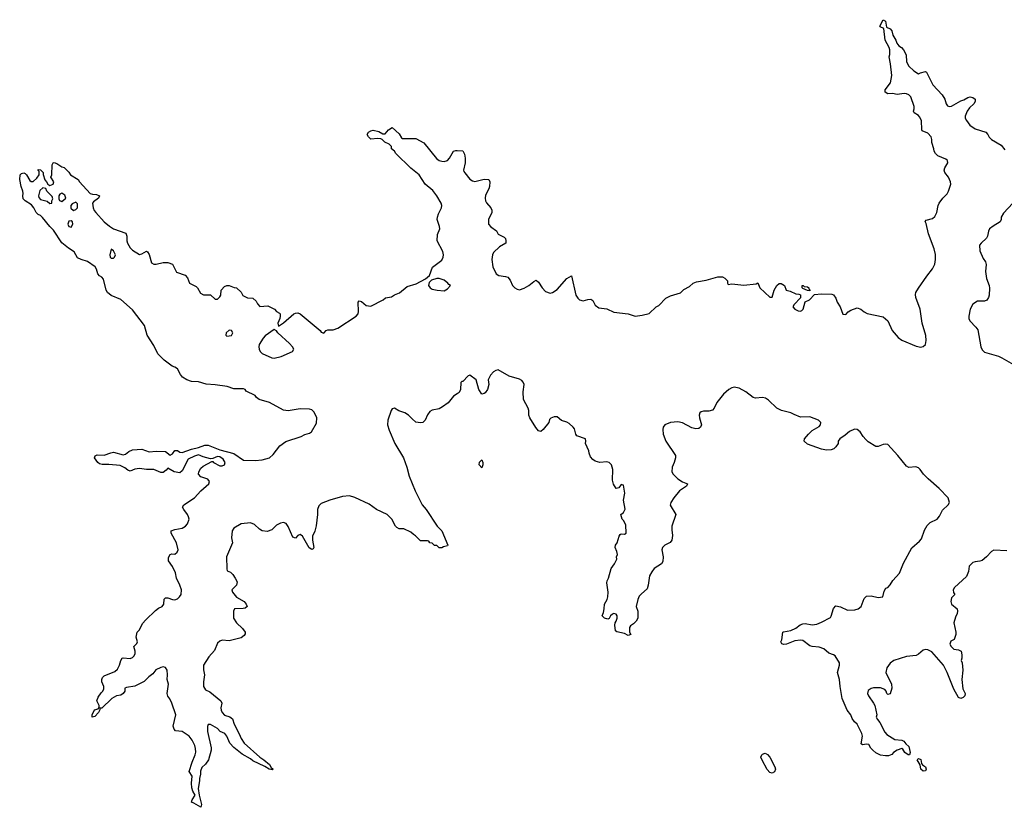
# Model space of a CAD drawing. Header units: inches. Extents: x 2221774 to 2440637, y 201306 to 357559.
# Tile 114 of 245: x 2276294 to 2284638, y 334146 to 340825. Entities that reach past the tile are written whole.
import ezdxf

# ---------------------------------------------------------------- set-up
doc = ezdxf.new("R2010")
doc.units = ezdxf.units.IN
doc.header["$MEASUREMENT"] = 0
for name, color, linetype in [('C2373', 7, 'Continuous'), ('C2383', 7, 'Continuous'), ('C2384', 7, 'Continuous')]:
    doc.layers.add(name, color=color, linetype=linetype)

msp = doc.modelspace()

# ---------------------------------------------------------------- linework, layer by layer
at = {"layer": 'C2373', "color": 5, "elevation": 60}
msp.add_lwpolyline([(2280000, 337651.3), (2279970, 337632), (2279924.2, 337575.8), (2279877.3, 337542.7), (2279850, 337526), (2279790, 337512.3), (2279770, 337501.2), (2279750, 337475.3), (2279730, 337428), (2279710.7, 337409.3), (2279690, 337405.2), (2279650, 337413.2), (2279618.9, 337438.9), (2279590, 337472.3), (2279559, 337490), (2279507.6, 337507.6), (2279470, 337529.2), (2279450, 337524), (2279442, 337510), (2279413.4, 337430), (2279410.6, 337390), (2279424.1, 337344.1), (2279474, 337230), (2279546.8, 337110), (2279576, 337030), (2279595.3, 336955.3), (2279646, 336830), (2279704.7, 336710), (2279738, 336670), (2279832, 336530), (2279872, 336490), (2279922, 336370), (2279918, 336362), (2279885.4, 336354.6), (2279870, 336346), (2279850, 336346), (2279830, 336366), (2279810, 336366), (2279790, 336386), (2279768.4, 336388.4), (2279762, 336402), (2279750, 336406), (2279690, 336406), (2279648.4, 336448.4), (2279630, 336458), (2279610, 336478), (2279550, 336508), (2279510, 336508.7), (2279490, 336518), (2279478, 336530), (2279448.9, 336588.9), (2279408.9, 336628.9), (2279318, 336670), (2279256.6, 336716.6), (2279133.8, 336773.8), (2279090, 336786.6), (2279030, 336780.9), (2278922, 336750), (2278850, 336721.2), (2278830, 336702), (2278818.8, 336670), (2278818.8, 336630), (2278806.8, 336533.2), (2278793.7, 336486.3), (2278775.3, 336444.7), (2278776.3, 336410), (2278786.8, 336350), (2278781, 336339), (2278770, 336333.2), (2278745.7, 336345.7), (2278690, 336444), (2278670, 336459.3), (2278651.3, 336450), (2278630, 336428.7), (2278610, 336438), (2278570, 336528), (2278552.9, 336552.9), (2278530, 336562), (2278503.5, 336556.5), (2278470, 336539), (2278430, 336499), (2278390, 336485.2), (2278349.5, 336489.5), (2278325.1, 336505.1), (2278284.8, 336544.8), (2278250, 336559), (2278170, 336549), (2278110, 336513), (2278093.4, 336490), (2278088, 336430), (2278096, 336390), (2278046.4, 336270), (2278048.1, 336168.1), (2278051.6, 336151.6), (2278079.8, 336139.8), (2278099.8, 336119.8), (2278121, 336090), (2278136.9, 336056.9), (2278131.3, 336030), (2278091, 335990), (2278098, 335970), (2278130, 335927), (2278195.5, 335890), (2278213.4, 335870), (2278221, 335850), (2278205.2, 335834.8), (2278188.5, 335831.5), (2278114, 335830), (2278104.7, 335810), (2278104.7, 335750), (2278131.3, 335710), (2278183.5, 335663.5), (2278204.7, 335630), (2278203.6, 335616.4), (2278196.9, 335603.1), (2278170, 335582), (2278070, 335558), (2278010, 335562), (2277990, 335555.3), (2277970, 335538), (2277943.5, 335476.5), (2277898, 335422), (2277851.3, 335350), (2277851.1, 335311.1), (2277861, 335270), (2277851, 335210), (2277851.3, 335170), (2277870, 335142), (2277905.4, 335125.4), (2277998, 335050), (2278006, 335030), (2277998.8, 334990), (2278000.7, 334970), (2278010, 334951.3), (2278030, 334926.8), (2278074.4, 334914.4), (2278096.3, 334896.3), (2278110.7, 334850), (2278154.8, 334770), (2278171, 334730), (2278196, 334690), (2278330, 334570.6), (2278362.8, 334550), (2278410.8, 334510), (2278424.7, 334484.7), (2278442, 334470), (2278436, 334464), (2278408, 334470), (2278372.7, 334492.7), (2278270, 334541.2), (2278250, 334557.2), (2278178, 334598), (2278110, 334652.7), (2278075.1, 334690), (2278049.6, 334749.6), (2278031.3, 334771.3), (2277994, 334790), (2277970, 334813.2), (2277910, 334849), (2277891.3, 334848.7), (2277884.9, 334830), (2277886, 334790), (2277915.3, 334650), (2277915.8, 334630), (2277894.8, 334550), (2277870, 334513.2), (2277837.3, 334482.7), (2277826.8, 334453.2), (2277826.4, 334426.4), (2277817.3, 334390), (2277818, 334370), (2277806.8, 334306.8), (2277814.8, 334250), (2277834, 334170), (2277830, 334146), (2277770, 334182), (2277749, 334189), (2277755.3, 334210), (2277782, 334250), (2277762, 334282), (2277753.2, 334310), (2277749.4, 334350), (2277755.3, 334410), (2277729.2, 334450), (2277755.1, 334530), (2277782, 334590), (2277786.8, 334613.2), (2277784.8, 334644.8), (2277778, 334670), (2277755.3, 334715.3), (2277730, 334749.2), (2277670, 334789.2), (2277615.3, 334795.3), (2277602, 334810), (2277595.3, 334835.3), (2277617.2, 334930), (2277582.7, 335030), (2277566.3, 335066.3), (2277549.4, 335089.4), (2277542.7, 335110), (2277554.5, 335190), (2277542.7, 335230), (2277546, 335270), (2277542.7, 335310), (2277530, 335332.7), (2277510, 335337), (2277490, 335332), (2277448.4, 335311.6), (2277422.4, 335277.6), (2277388.5, 335251.5), (2277350, 335212.3), (2277270, 335174), (2277198, 335162), (2277184.7, 335155.3), (2277184.7, 335130), (2277171.3, 335110), (2277150, 335097.2), (2277114, 335090), (2277074, 335070), (2276990, 334988), (2276974, 334986), (2276974, 334974), (2276962, 334950), (2276930, 334915.3), (2276908, 334910), (2276908, 334930), (2276928.4, 334971.6), (2276958, 334982), (2276968, 334992), (2276968.7, 335010), (2276949, 335050), (2276958.6, 335081.4), (2276983.2, 335116.8), (2276998, 335130), (2277008, 335150), (2277008, 335170), (2276989, 335210), (2276988.7, 335230), (2276994.6, 335245.4), (2277010, 335262), (2277101.2, 335298.8), (2277123.2, 335316.8), (2277141.2, 335350), (2277150, 335392), (2277162, 335410), (2277170, 335414.8), (2277230, 335407.7), (2277250, 335416), (2277264, 335430), (2277273.2, 335450), (2277273.2, 335470), (2277262, 335510), (2277285.6, 335534.4), (2277292, 335548), (2277281.6, 335590), (2277289.5, 335630.5), (2277310, 335652), (2277334.6, 335705.4), (2277363.1, 335736.9), (2277444.5, 335815.5), (2277470, 335834.8), (2277502, 335850), (2277515.3, 335870), (2277518, 335910), (2277523.1, 335916.9), (2277530, 335922), (2277550, 335921), (2277588, 335908), (2277610, 335906), (2277630, 335914.4), (2277649.5, 335930), (2277662.4, 335950), (2277664.2, 335990), (2277651.5, 336030), (2277623.6, 336090), (2277613.1, 336133.1), (2277590, 336189), (2277556.4, 336236.4), (2277556.4, 336263.6), (2277568, 336290), (2277584, 336296), (2277610, 336291.3), (2277628.7, 336310), (2277637.2, 336330), (2277624, 336390), (2277578, 336470), (2277578, 336490), (2277610, 336502.8), (2277670, 336513.4), (2277699, 336530), (2277717.2, 336550), (2277729.2, 336590), (2277725.2, 336610), (2277717.2, 336630), (2277684, 336670), (2277674, 336690), (2277684, 336710), (2277774, 336770), (2277830, 336831), (2277898, 336890), (2277902, 336910), (2277889.1, 336929.1), (2277829.6, 336949.6), (2277809.6, 336969.6), (2277811.6, 336990), (2277830, 337021.3), (2277850, 337039.6), (2277922.7, 337077.3), (2277930, 337078.8), (2277936.3, 337070), (2277990, 337042), (2278010, 337040.9), (2278029.4, 337050), (2278035.1, 337070), (2278017.8, 337097.8), (2277990, 337118.4), (2277970, 337121.6), (2277930, 337104), (2277910, 337101.2), (2277850, 337117.6), (2277810, 337134.5), (2277775.9, 337124.1), (2277721.8, 337098.2), (2277670, 336999), (2277650, 336980.9), (2277602, 336990), (2277550, 337021.2), (2277535.8, 337004.2), (2277510, 336986), (2277490, 336985.1), (2277430, 337009.4), (2277370, 337009.5), (2277310, 337019.5), (2277270, 337012.7), (2277230, 336995.3), (2277210, 337004), (2277185.4, 337025.4), (2277144.1, 337044.1), (2277050, 337053.2), (2276993.6, 337053.6), (2276970, 337059), (2276955.3, 337070), (2276928, 337110), (2276934.6, 337125.4), (2276950, 337136), (2277010, 337131), (2277066.8, 337153.2), (2277090, 337156.3), (2277170, 337135.5), (2277190, 337140.5), (2277218, 337162), (2277250, 337176.4), (2277330, 337182.4), (2277390, 337160.4), (2277450, 337167.2), (2277530, 337163.8), (2277570, 337131.3), (2277590, 337144.7), (2277610, 337171), (2277630, 337171), (2277650, 337158.8), (2277670, 337154), (2277750, 337184), (2277810, 337196), (2277863.1, 337216.9), (2277890, 337218), (2277990, 337176), (2278110, 337146), (2278191, 337091), (2278290, 337087.3), (2278350, 337093.4), (2278410, 337110.8), (2278441.2, 337138.8), (2278497.2, 337210), (2278550, 337247.3), (2278678, 337290), (2278710, 337306), (2278750, 337318), (2278768, 337330), (2278810, 337402), (2278812.7, 337450), (2278790, 337498), (2278770, 337515.3), (2278750, 337522), (2278670, 337525.2), (2278570, 337509.2), (2278530, 337513.2), (2278410, 337579), (2278324.7, 337604.7), (2278302, 337622), (2278290, 337638), (2278214.6, 337674.6), (2278206, 337690), (2278190, 337694), (2278110, 337695.1), (2278053.1, 337713.1), (2277950, 337729.6), (2277875.1, 337735.1), (2277810, 337752.7), (2277750, 337758), (2277709.5, 337769.5), (2277674.8, 337794.8), (2277656.2, 337816.2), (2277630, 337862.7), (2277610, 337878), (2277587.3, 337887.3), (2277518.2, 337938.2), (2277464.5, 337990), (2277430, 338062.7), (2277374.3, 338150), (2277351.9, 338231.9), (2277250, 338364), (2277150, 338453.2), (2277070, 338487), (2277039.3, 338510), (2277027.3, 338530), (2277003.3, 338623.3), (2276990, 338641.2), (2276970, 338652.7), (2276955.1, 338670), (2276943.7, 338710), (2276932.7, 338730), (2276870, 338773.3), (2276814, 338790), (2276784.7, 338804.7), (2276755.1, 338855.1), (2276706.7, 338886.7), (2276650, 338932.3), (2276579.7, 339039.7), (2276549.3, 339070), (2276488.1, 339148.1), (2276470, 339163.7), (2276450, 339173.2), (2276433.2, 339190), (2276412.7, 339230), (2276393.6, 339253.6), (2276339, 339290), (2276324.5, 339304.5), (2276319.3, 339330), (2276322.7, 339350), (2276319.3, 339370), (2276306, 339410), (2276294, 339470), (2276299, 339510), (2276310, 339521), (2276330, 339524.7), (2276339.8, 339519.8), (2276352, 339510), (2276379.8, 339459.8), (2276390, 339451.3), (2276408.4, 339451.6), (2276438.6, 339481.4), (2276458, 339510), (2276458, 339538), (2276450, 339546), (2276450, 339554), (2276470, 339552), (2276492, 339530), (2276492.7, 339512.7), (2276506.4, 339466.4), (2276522, 339450), (2276532, 339430), (2276550, 339418), (2276578, 339430), (2276582, 339450), (2276558, 339490), (2276566, 339510), (2276570, 339594), (2276578, 339610), (2276585.6, 339614.4), (2276610, 339606), (2276650, 339578), (2276672, 339570), (2276710, 339532), (2276724.7, 339510), (2276790.7, 339470.7), (2276802, 339450), (2276890, 339351.3), (2276910, 339344.7), (2276943.6, 339343.6), (2276970, 339332), (2276962, 339310), (2276919.6, 339280.4), (2276912, 339270), (2276918, 339230), (2276926, 339206), (2276938, 339190), (2277010.5, 339110.5), (2277054.2, 339074.2), (2277090, 339050.7), (2277194.4, 339014.4), (2277201, 338990), (2277200.7, 338950), (2277207.3, 338930), (2277230, 338891), (2277251, 338870), (2277310, 338834.8), (2277330, 338838), (2277370, 338862), (2277376.9, 338856.9), (2277390, 338834), (2277410, 338762), (2277430, 338752), (2277450, 338751.3), (2277510, 338764.7), (2277550, 338764.7), (2277590, 338751.3), (2277622.8, 338682.8), (2277696.9, 338656.9), (2277715.3, 338635.3), (2277731.6, 338591.6), (2277790, 338562), (2277802, 338550), (2277825.4, 338505.4), (2277851.6, 338491.6), (2277911.6, 338491.6), (2277950, 338454), (2277970, 338454), (2277990, 338474), (2277998, 338490), (2278002, 338530), (2278030, 338562), (2278050, 338571.3), (2278070, 338572), (2278112.7, 338552.7), (2278130, 338552), (2278170, 338514), (2278185.4, 338485.4), (2278225.4, 338465.4), (2278270, 338462), (2278296.9, 338436.9), (2278310, 338414), (2278330, 338394), (2278396.9, 338396.9), (2278454, 338370), (2278471.6, 338351.6), (2278496.9, 338336.9), (2278502, 338330), (2278501, 338310), (2278498.8, 338290), (2278482.8, 338250), (2278486.8, 338226.8), (2278530, 338253.4), (2278618.4, 338330), (2278630, 338337.4), (2278650, 338340.3), (2278671, 338331), (2278840.7, 338190), (2278850, 338176), (2278870, 338166.8), (2278892, 338188), (2278906.3, 338193.7), (2278950, 338194.4), (2278990, 338208.9), (2279145.6, 338310), (2279162.4, 338330), (2279165.6, 338350), (2279162.7, 338430), (2279170, 338441), (2279190, 338434), (2279230, 338402), (2279270, 338396.3), (2279375.3, 338450), (2279393.6, 338466.4), (2279445.2, 338474.8), (2279470, 338491.3), (2279512.9, 338507.1), (2279578, 338562), (2279654.2, 338585.8), (2279732.9, 338627.1), (2279765.6, 338654.4), (2279792.9, 338727.1), (2279870, 338786.8), (2279883.7, 338810), (2279886.6, 338830), (2279879.1, 338859.1), (2279832.7, 338950), (2279835.5, 339004.5), (2279853.2, 339050), (2279852.7, 339070), (2279832.7, 339130), (2279835.1, 339150), (2279842.5, 339177.5), (2279869.2, 339230), (2279872.7, 339250), (2279866, 339270), (2279829.4, 339330), (2279794.9, 339374.9), (2279730, 339429.2), (2279679.3, 339510), (2279610, 339566), (2279482, 339690), (2279469.1, 339709.1), (2279446, 339730), (2279446, 339750), (2279426, 339770), (2279387.3, 339787.3), (2279366, 339810), (2279355.3, 339815.3), (2279330, 339818), (2279270, 339812.7), (2279249, 339830), (2279238, 339850), (2279249, 339871), (2279270, 339882.8), (2279290, 339887.3), (2279336.7, 339876.7), (2279370, 339858), (2279390, 339858), (2279419, 339890), (2279450, 339910.8), (2279510, 339856), (2279530, 339822), (2279538, 339818), (2279650, 339816), (2279719.8, 339779.8), (2279826.4, 339646.4), (2279850, 339630.7), (2279870, 339624), (2279890, 339622), (2279919, 339630), (2279937.2, 339650), (2279969.3, 339710.7), (2279990, 339716), (2280000, 339715.2)], dxfattribs=at)
for points in [[(2276490, 339398), (2276464.5, 339375.5), (2276453, 339330), (2276455.9, 339315.9), (2276470, 339298.8), (2276526, 339286), (2276550, 339266), (2276566, 339270), (2276566, 339290), (2276574, 339306), (2276570, 339326), (2276524, 339370), (2276514.6, 339394.6)], [(2276650, 339353.2), (2276634.8, 339345.2), (2276626, 339330), (2276626, 339306), (2276631, 339291), (2276650, 339282.8), (2276684, 339310), (2276675.5, 339335.5)], [(2276770, 339278), (2276738, 339262), (2276727.3, 339250), (2276726.2, 339226.2), (2276750, 339207.7), (2276770, 339214.8), (2276782.7, 339230), (2276783.1, 339263.1)], [(2276730, 339119), (2276710, 339115.3), (2276701, 339090), (2276710, 339072), (2276730, 339064.7), (2276744, 339090), (2276742, 339110)], [(2277070, 338879), (2277058.4, 338830), (2277060.5, 338810), (2277070, 338802.4), (2277090, 338803.7), (2277097.6, 338810), (2277105.1, 338830), (2277090, 338865.2)], [(2279850, 338629.3), (2279830, 338629.3), (2279784, 338616), (2279764, 338596), (2279758.8, 338570), (2279771.3, 338550), (2279790, 338540.7), (2279830.6, 338530.6), (2279890, 338526), (2279918.9, 338541.1), (2279946, 338570), (2279930, 338578), (2279922, 338590), (2279890, 338616)], [(2278068.1, 338191.9), (2278044.7, 338170), (2278042, 338150), (2278050, 338142), (2278090, 338147.3), (2278099.3, 338170), (2278090, 338188.7)], [(2278450, 338197.2), (2278375.4, 338144.6), (2278356, 338124), (2278323.9, 338070), (2278319.7, 338050), (2278322.2, 338030), (2278332.2, 338010), (2278350, 337993.8), (2278430, 337957.6), (2278450, 337954.2), (2278510, 337968.4), (2278606.6, 338010), (2278616.9, 338030), (2278606, 338050), (2278579.6, 338079.6), (2278481.6, 338170), (2278470, 338186.6)]]:
    msp.add_lwpolyline(points, close=True, dxfattribs=at)
at = {"layer": 'C2383', "color": 5, "elevation": 60}
for points in [[(2280000, 339715.2), (2280050, 339711.3), (2280063.5, 339683.5), (2280070.4, 339650.4), (2280068, 339610), (2280055.8, 339550), (2280058.7, 339538.7), (2280064.9, 339524.9), (2280110, 339472.7), (2280130, 339457.6), (2280150, 339452), (2280230, 339472.2), (2280270.7, 339470), (2280279.1, 339450), (2280276.3, 339410), (2280270.6, 339390), (2280242.8, 339337.2), (2280238, 339310), (2280240.7, 339290), (2280250.4, 339270.4), (2280286, 339230), (2280294.8, 339210), (2280294, 339190), (2280266, 339130), (2280268.2, 339090), (2280287, 339067), (2280334.6, 339034.6), (2280350, 339006.8), (2280400.4, 338980.4), (2280410.8, 338970), (2280414.8, 338950), (2280413.4, 338930), (2280361.1, 338898.9), (2280310, 338849.2), (2280300.4, 338830), (2280294.9, 338790), (2280303.8, 338730), (2280330.8, 338670), (2280354.6, 338654.6), (2280410, 338648), (2280430, 338640.7), (2280450, 338616), (2280470.4, 338570.4), (2280490, 338550.8), (2280510, 338541), (2280530, 338534.8), (2280570, 338547.3), (2280609.5, 338570.5), (2280650, 338606), (2280670, 338616), (2280690, 338598), (2280720.5, 338550), (2280750, 338520.5), (2280790, 338506), (2280808, 338510), (2280850, 338537.3), (2280930, 338631), (2280970, 338652), (2281008.2, 338490), (2281023.1, 338463.1), (2281038.8, 338450), (2281070, 338440.4), (2281110, 338452.7), (2281135.2, 338455.2), (2281150, 338444.7), (2281170, 338404), (2281202, 338382), (2281270, 338374), (2281330, 338344.9), (2281450, 338330.7), (2281510, 338310.8), (2281570, 338318), (2281627, 338333), (2281688.7, 338390), (2281710, 338401), (2281770, 338462.8), (2281810, 338484), (2281892.9, 338507.1), (2281922, 338538), (2281970, 338561), (2282002, 338590), (2282030, 338600.7), (2282110, 338616.3), (2282210, 338643), (2282250, 338644.9), (2282270, 338634), (2282291, 338610), (2282291.3, 338591.3), (2282298, 338578), (2282330, 338584), (2282430, 338574.9), (2282534, 338586), (2282550, 338592), (2282566.8, 338550), (2282650, 338471.3), (2282670, 338471.3), (2282687, 338530), (2282710, 338570.7), (2282730, 338587.3), (2282746.8, 338586.8), (2282774, 338570), (2282790, 338532), (2282822.5, 338522.5), (2282870, 338498.8), (2282898, 338498), (2282911.6, 338491.6), (2282910, 338466), (2282856, 338410), (2282846, 338390), (2282862.8, 338370), (2282890, 338355.5), (2282910, 338353.4), (2282922.7, 338357.3), (2282933.2, 338370), (2282949.1, 338430.9), (2282988, 338450), (2283030, 338494), (2283090, 338501), (2283176.9, 338496.9), (2283190, 338492), (2283210, 338462), (2283222.8, 338430), (2283246.8, 338390), (2283270, 338327.7), (2283294.5, 338325.5), (2283313.6, 338346.4), (2283337.2, 338362.8), (2283390, 338381), (2283422, 338370), (2283450, 338346), (2283474.4, 338334.4), (2283610, 338304), (2283650, 338270.8), (2283688.4, 338190), (2283737.3, 338130), (2283770, 338108.2), (2283890, 338054.9), (2283930, 338048), (2283950, 338054), (2283969.5, 338070.5), (2283975.2, 338104.8), (2283972.6, 338147.4), (2283941.1, 338250), (2283923.5, 338370), (2283887, 338470), (2283885.1, 338494.9), (2283889.5, 338510.5), (2283912, 338548), (2283982, 338650), (2284030, 338711), (2284049.6, 338750.4), (2284055.8, 338790), (2284053.6, 338833.6), (2284042.8, 338882.8), (2283995.6, 339010), (2283975.9, 339095.9), (2283966.3, 339113.7), (2283974.6, 339125.4), (2284030, 339138), (2284050, 339154.8), (2284065.6, 339190), (2284078.4, 339250), (2284087, 339270), (2284115.6, 339310), (2284152.5, 339347.5), (2284166.3, 339370), (2284183.7, 339430), (2284182, 339450), (2284164.5, 339490), (2284135.1, 339530), (2284129.4, 339550), (2284132.7, 339567.3), (2284159.3, 339610), (2284157.2, 339630), (2284143.2, 339643.2), (2284075.3, 339670), (2284054, 339690), (2284044, 339710), (2284042, 339730), (2284023.1, 339783.1), (2284024, 339810), (2284019, 339830), (2283990, 339862), (2283942, 339882), (2283938, 339890), (2283936, 339970), (2283918.3, 340000)], [(2284307.5, 340000), (2284307.3, 339990), (2284318.8, 339970), (2284346.8, 339930), (2284390, 339899.3), (2284481, 339870), (2284498.8, 339850), (2284508.4, 339828.4), (2284528.3, 339808.3), (2284610, 339761), (2284641.6, 339721.6)], [(2284711, 339270), (2284630, 339184), (2284610.8, 339150), (2284610.8, 339130), (2284602.8, 339110), (2284544.8, 339075.2), (2284513, 339050), (2284503, 339030), (2284495.5, 338990), (2284487, 338973), (2284440.5, 338930), (2284428.2, 338911.8), (2284430, 338866), (2284458.3, 338798.3), (2284479.1, 338770), (2284483.8, 338750), (2284477.4, 338690), (2284487.7, 338630), (2284508.8, 338570), (2284511.8, 338548.2), (2284508.5, 338490), (2284504.9, 338470), (2284490, 338445.1), (2284470, 338437.6), (2284410, 338437), (2284370, 338411.8), (2284348.9, 338370), (2284337.1, 338310), (2284337.3, 338290), (2284346.8, 338270), (2284398, 338218), (2284414, 338194), (2284438, 338050), (2284450, 338025.5), (2284470, 338004), (2284590, 337970.4), (2284618, 337958), (2284736, 337890)], [(2284658, 336322), (2284550, 336326), (2284530, 336316), (2284486.4, 336270), (2284450, 336239.7), (2284430, 336232.1), (2284390, 336228.4), (2284370, 336220.5), (2284341.1, 336190), (2284333.9, 336146.1), (2284316.9, 336103.1), (2284215.5, 336010), (2284204.9, 335990), (2284206.8, 335966.8), (2284218, 335950), (2284190, 335922), (2284184.4, 335890), (2284191, 335870), (2284238, 335830), (2284241, 335810), (2284238.8, 335790), (2284223, 335757), (2284210.8, 335710), (2284226, 335630), (2284226, 335610), (2284212, 335570), (2284184, 335556), (2284177.3, 335530), (2284187.3, 335510), (2284210, 335486.8), (2284250, 335482), (2284272, 335470), (2284278, 335438), (2284278, 335410), (2284272, 335390), (2284282, 335370), (2284286, 335310), (2284279.1, 335230), (2284287.3, 335150), (2284306, 335110), (2284302, 335090), (2284290, 335078), (2284270, 335068), (2284250, 335078), (2284210, 335148), (2284154, 335290), (2284124, 335350), (2284023.2, 335463.2), (2283990, 335481.2), (2283970, 335484), (2283950, 335479), (2283910, 335444), (2283890, 335434), (2283810, 335424), (2283702, 335390), (2283670, 335368.7), (2283642.8, 335330), (2283634.8, 335290), (2283681, 335190), (2283683.6, 335156.4), (2283670, 335108), (2283650, 335102), (2283642, 335110), (2283638, 335130), (2283625.6, 335145.6), (2283590, 335159.5), (2283530, 335160.5), (2283510, 335154.7), (2283484.7, 335135.3), (2283477.7, 335110), (2283485.7, 335090), (2283530.8, 335030), (2283540.5, 335010), (2283558, 334930), (2283552, 334910), (2283562, 334890), (2283584, 334864), (2283624.1, 334784.1), (2283643.4, 334763.4), (2283710, 334721.6), (2283770, 334714), (2283787.1, 334707.1), (2283803.5, 334683.5), (2283830, 334662), (2283840.5, 334610), (2283834.8, 334590), (2283822, 334590), (2283796, 334610), (2283778.6, 334638.6), (2283770, 334644), (2283730, 334629.3), (2283698, 334610), (2283685.4, 334594.6), (2283656.9, 334583.1), (2283630, 334581.2), (2283590, 334589.2), (2283550, 334609.2), (2283524, 334630), (2283507.3, 334647.3), (2283490, 334679), (2283470, 334682.7), (2283436.4, 334676.4), (2283425.6, 334685.6), (2283436.2, 334750), (2283431.9, 334771.9), (2283392, 334852), (2283369.2, 334870), (2283350, 334898), (2283337.2, 334930), (2283306.6, 334970), (2283263.7, 335070), (2283246, 335170), (2283242, 335230), (2283225.1, 335290), (2283240.7, 335350), (2283240.9, 335370), (2283204, 335430), (2283190, 335439.3), (2283152.3, 335452.3), (2283109.2, 335489.2), (2283070, 335504), (2283010, 335509), (2282990, 335515.3), (2282930, 335560.9), (2282910, 335564.5), (2282863.1, 335556.9), (2282791.3, 335530), (2282770, 335528), (2282753.6, 335533.6), (2282744, 335550), (2282752.7, 335567.3), (2282762, 335630), (2282766, 335634), (2282830, 335646), (2282870, 335666), (2282906.8, 335693.2), (2282930, 335702.8), (2282950, 335704), (2283010, 335694), (2283050, 335698.8), (2283090, 335714.8), (2283163.7, 335756.3), (2283172, 335768), (2283189.5, 335830.5), (2283210, 335854.8), (2283250, 335847.3), (2283310, 335817.3), (2283370, 335820.4), (2283399, 335830), (2283426, 335850), (2283450, 335918), (2283470, 335937.3), (2283510, 335939.1), (2283570, 335924.9), (2283608.4, 335931.6), (2283620.4, 335979.6), (2283635.3, 336004.7), (2283650, 336011.3), (2283670, 336031.3), (2283692.3, 336070), (2283750, 336131), (2283782.8, 336217.2), (2283854.9, 336345.1), (2283918.2, 336401.8), (2283936, 336424), (2283962.8, 336497.2), (2283983.3, 336536.7), (2284010, 336561.6), (2284070, 336588.4), (2284090, 336613.4), (2284115.2, 336664.8), (2284160.9, 336710), (2284172.7, 336730), (2284161.2, 336770), (2284087, 336850), (2283991.3, 336930), (2283951.8, 336970), (2283926, 337010), (2283910, 337024.7), (2283887.5, 337032.5), (2283830, 337026.3), (2283810, 337038.9), (2283736.1, 337130), (2283650, 337221.3), (2283630, 337226.6), (2283610, 337223), (2283570, 337205.1), (2283550, 337206.3), (2283485.5, 337245.5), (2283464.4, 337264.4), (2283440.5, 337290), (2283416.2, 337330), (2283390, 337349.5), (2283368.1, 337351.9), (2283325.8, 337334.1), (2283290, 337300.9), (2283244.7, 337270), (2283231.3, 337250), (2283231, 337230), (2283210, 337202), (2283193.2, 337186.8), (2283170, 337177.2), (2283130, 337173.2), (2283090, 337182.7), (2282970, 337225.2), (2282942, 337250), (2282944, 337270), (2282977.2, 337310), (2283010, 337340.7), (2283070, 337376.3), (2283079.6, 337390), (2283082.9, 337410), (2283063.7, 337430), (2282990, 337455.8), (2282910, 337454.5), (2282855.8, 337475.8), (2282830, 337491.8), (2282749, 337510), (2282710, 337529.6), (2282639.4, 337599.4), (2282615.1, 337615.1), (2282590, 337622), (2282530, 337616.2), (2282510, 337621.6), (2282447.8, 337670), (2282390, 337701.5), (2282350, 337708.3), (2282330, 337703.5), (2282303.8, 337690), (2282259.5, 337650), (2282202.6, 337577.4), (2282178.9, 337530), (2282165.2, 337514.8), (2282135.1, 337504.9), (2282090, 337504.8), (2282070, 337498.9), (2282058.4, 337490), (2282052.2, 337470), (2282054, 337450), (2282070.5, 337390), (2282062.8, 337370), (2282050, 337359.3), (2282023.4, 337356.6), (2281990, 337363.6), (2281910, 337407.3), (2281870, 337413.6), (2281810, 337409.4), (2281761, 337390), (2281746, 337370), (2281742.8, 337350), (2281747.3, 337310), (2281770, 337252), (2281851, 337130), (2281850.9, 337109.1), (2281841, 337070), (2281822.8, 337030), (2281821, 336990), (2281831.3, 336970), (2281870, 336931), (2281910, 336906.8), (2281952, 336890), (2281944.7, 336870), (2281886.8, 336830), (2281836, 336770), (2281811, 336730), (2281807.5, 336707.5), (2281854.8, 336630), (2281820.7, 336530), (2281819.8, 336499.8), (2281826.8, 336450), (2281821, 336410), (2281807.1, 336392.9), (2281762, 336370), (2281741, 336350), (2281736, 336330), (2281746.8, 336270), (2281744.7, 336230), (2281732, 336210), (2281671.3, 336170), (2281650, 336142), (2281630.8, 336110), (2281621, 336030), (2281610, 335998), (2281562.5, 335957.5), (2281544.5, 335935.5), (2281530.9, 335909.1), (2281518, 335850), (2281531.6, 335808.4), (2281532, 335750), (2281516.9, 335723.1), (2281496.9, 335703.1), (2281470, 335686), (2281462, 335670), (2281462, 335630), (2281472, 335610), (2281450, 335602), (2281419.6, 335619.6), (2281353.2, 335633.2), (2281343.7, 335643.7), (2281336, 335690), (2281339, 335710), (2281350, 335724.7), (2281358, 335750), (2281358, 335770), (2281350, 335784), (2281330, 335789.3), (2281317.5, 335782.5), (2281301, 335770), (2281290, 335746), (2281278, 335742), (2281250, 335748.7), (2281228.7, 335770), (2281242, 335798), (2281248.4, 335828.4), (2281249, 335870), (2281273.2, 335906.8), (2281279.3, 335930), (2281282, 335970), (2281269.2, 336050), (2281272.9, 336067.1), (2281284, 336090), (2281305.2, 336170), (2281335.3, 336210), (2281353.2, 336250), (2281352.7, 336270), (2281359.3, 336290), (2281354.8, 336314.8), (2281339, 336350), (2281344, 336370), (2281357.2, 336390), (2281373.6, 336446.4), (2281381.2, 336458.8), (2281390, 336464.7), (2281418, 336462), (2281434, 336470), (2281430, 336542), (2281410, 336579), (2281399, 336590), (2281388, 336630), (2281410, 336644.7), (2281425.6, 336674.4), (2281411.3, 336750), (2281421.3, 336810), (2281410, 336879), (2281390, 336882), (2281370, 336855.3), (2281350, 336848), (2281327.5, 336887.5), (2281318.9, 336918.9), (2281320.9, 337010), (2281310, 337048.7), (2281290, 337069), (2281270, 337075.3), (2281209.1, 337069.1), (2281170, 337082), (2281150, 337095.3), (2281130, 337118), (2281119, 337150), (2281118, 337170), (2281089, 337230), (2281092.3, 337250), (2281088, 337270), (2281016.6, 337296.6), (2281006.6, 337310), (2280995.1, 337355.1), (2280984.5, 337370), (2280950, 337400.5), (2280930, 337412.6), (2280885.4, 337425.4), (2280850, 337456.4), (2280822.7, 337457.3), (2280793.7, 337446.3), (2280784.9, 337435.1), (2280778.8, 337410), (2280730, 337349), (2280710, 337334), (2280690, 337339), (2280667.6, 337367.6), (2280618, 337450), (2280609.3, 337470), (2280609.5, 337510), (2280602.6, 337530), (2280564.1, 337604.1), (2280559.4, 337670), (2280568.8, 337730), (2280561.8, 337750), (2280550, 337764.8), (2280530, 337777.1), (2280442.1, 337802.1), (2280350, 337855.6), (2280330, 337851.2), (2280310, 337838), (2280284.6, 337810), (2280264, 337770), (2280270.8, 337730), (2280257.3, 337690), (2280238.5, 337661.5), (2280230, 337654), (2280210.9, 337649.1), (2280183.7, 337690), (2280162, 337770), (2280110, 337809.3), (2280094.8, 337805.2), (2280050, 337758), (2280042, 337758), (2280032, 337748), (2280030.7, 337690), (2280017.4, 337662.6), (2280000, 337651.3)]]:
    msp.add_lwpolyline(points, dxfattribs=at)
for points in [[(2282990, 338526), (2282970, 338528), (2282930, 338546), (2282926, 338550), (2282926, 338570), (2282934, 338570), (2282942, 338562), (2282970, 338558), (2282982, 338550), (2282982, 338542), (2282994, 338530)], [(2280210, 337026), (2280189, 337050), (2280190, 337074), (2280210, 337091.3), (2280218, 337070), (2280218, 337050)], [(2282670, 334435.4), (2282650, 334441.8), (2282627, 334467), (2282584.7, 334544.7), (2282575.9, 334570), (2282582.3, 334590), (2282590, 334597.7), (2282610, 334604.4), (2282630, 334594.3), (2282650.1, 334570.1), (2282692.7, 334490), (2282698.8, 334470), (2282690, 334445.6)], [(2283950, 334453.2), (2283929.7, 334469.7), (2283926, 334506), (2283899, 334550), (2283904.5, 334555.5), (2283910, 334558.8), (2283930, 334550.8), (2283936.9, 334516.9), (2283945.4, 334505.4), (2283970.5, 334490.5), (2283976.3, 334470), (2283970, 334455.3)]]:
    msp.add_lwpolyline(points, close=True, dxfattribs=at)
at = {"layer": 'C2384', "color": 5, "elevation": 60}
msp.add_lwpolyline([(2283918.3, 340000), (2283911.5, 340011.5), (2283875.3, 340035.3), (2283868.4, 340048.4), (2283874, 340070), (2283872.9, 340087.1), (2283846.6, 340170), (2283830, 340186.6), (2283810, 340195.1), (2283790, 340198), (2283730, 340189), (2283690, 340199), (2283650, 340195.3), (2283628, 340210), (2283628.7, 340230), (2283674, 340290), (2283685.2, 340350), (2283674, 340450), (2283662, 340510), (2283668.7, 340530), (2283668.4, 340568.4), (2283662, 340590), (2283628, 340650), (2283618, 340750), (2283584.7, 340764.7), (2283582, 340770), (2283610, 340824.7), (2283630, 340812), (2283640.7, 340760.7), (2283670, 340746), (2283686, 340730), (2283693.7, 340693.7), (2283718.8, 340650), (2283726, 340626), (2283743.4, 340603.4), (2283766, 340590), (2283784.7, 340570), (2283806.4, 340526.4), (2283808.6, 340468.6), (2283830, 340431.3), (2283870, 340391), (2283910, 340364.7), (2283926.3, 340373.7), (2283970, 340386), (2283979.1, 340379.1), (2284032.4, 340272.4), (2284110, 340187.3), (2284134.4, 340150), (2284145.5, 340110), (2284155.5, 340095.5), (2284170, 340088), (2284190, 340090.6), (2284270, 340137.3), (2284295.5, 340144.5), (2284330, 340164.7), (2284350, 340171), (2284370, 340164.7), (2284390, 340151.3), (2284391.3, 340130), (2284381, 340110), (2284342.5, 340077.5), (2284322, 340050), (2284307.5, 340007.5), (2284307.5, 340000)], dxfattribs=at)

doc.saveas('drawing.dxf')
